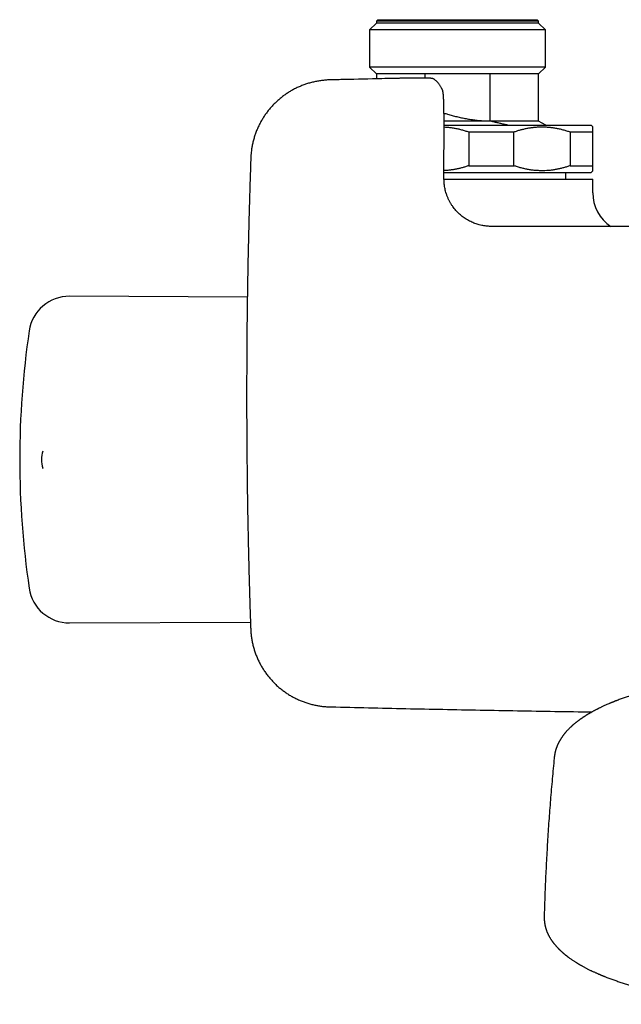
# Model space of a CAD drawing. Header units: millimetres. Extents: x 8 to 806, y 12 to 1720.
# Tile 4 of 128: x 287 to 376, y 714 to 860. Entities that reach past the tile are written whole.
import ezdxf

# ---------------------------------------------------------------- set-up
doc = ezdxf.new("R2010")
doc.units = ezdxf.units.MM

msp = doc.modelspace()

# ---------------------------------------------------------------- linework, layer by layer
at = {"color": 7, "linetype": 'Continuous', "lineweight": 30}
for p, q in [((339.7, 860.21), (339.5, 860.01)), ((339.5, 860.01), (339.5, 859.71)), ((363.5, 860.01), (339.5, 860.01)), ((339.7, 860.21), (363.3, 860.21)), ((363.5, 860.01), (363.3, 860.21)), ((363.5, 859.71), (363.5, 860.01)), ((339.5, 859.71), (338.5, 858.71)), ((338.5, 858.71), (338.5, 853.21)), ((364.5, 858.71), (338.5, 858.71)), ((363.5, 859.71), (339.5, 859.71)), ((364.5, 858.71), (363.5, 859.71)), ((364.5, 853.21), (364.5, 858.71)), ((338.5, 853.21), (339.5, 852.21)), ((364.5, 853.21), (338.5, 853.21)), ((363.5, 852.21), (364.5, 853.21)), ((332.63, 851.3), (332.62, 851.3)), ((339.5, 852.21), (339.5, 851.46)), ((346.7, 852.21), (339.5, 852.21)), ((356.3, 852.21), (346.7, 852.21)), ((346.7, 851.57), (346.7, 852.21)), ((363.5, 852.21), (356.3, 852.21)), ((356.3, 852.21), (356.3, 845.22)), ((363.5, 845.21), (363.5, 852.21)), ((349.22, 849.98), (349.21, 849.98)), ((349.23, 849.95), (349.22, 849.96)), ((349.32, 849.7), (349.31, 849.71)), ((349.32, 849.7), (349.32, 849.7)), ((349.5, 836.63), (349.51, 845.35)), ((356.3, 845.21), (349.51, 845.21)), ((349.51, 844.6), (371.25, 844.6)), ((356.3, 845.21), (356.3, 845.22)), ((363.5, 845.21), (356.3, 845.21)), ((364.56, 844.6), (363.5, 845.21)), ((371.5, 844.35), (371.25, 844.6)), ((353.16, 843.6), (359.84, 843.6)), ((353.16, 843.6), (353.16, 838.6)), ((359.84, 838.6), (359.84, 843.6)), ((368.16, 843.6), (371.5, 843.6)), ((368.16, 843.6), (368.16, 838.6)), ((371.5, 838.6), (371.5, 843.6)), ((320.93, 839.74), (320.93, 839.73)), ((353.16, 838.6), (359.84, 838.6)), ((368.16, 838.6), (371.5, 838.6)), ((349.5, 837.6), (371.25, 837.6)), ((349.5, 836.6), (371.5, 836.6)), ((367.5, 836.6), (367.5, 837.6)), ((371.25, 837.6), (371.5, 837.85)), ((371.5, 834.6), (371.5, 836.6)), ((320.42, 819.16), (294.11, 819.28)), ((294.11, 770.93), (320.87, 771.05)), ((320.91, 770.09), (320.91, 770.08)), ((332.6, 758.51), (332.61, 758.51))]:
    msp.add_line(p, q, dxfattribs=at)
for centre, radius, start, end in [((347.61, 850.72), 0.799, 54.0297, 62.3108), ((377.5, 834.6), 6, 180, 236.1252), ((294.09, 813.28), 6, 89.75, 171.5732), ((416.75, 795.1), 130, 171.5732, 188.4268), ((293.95, 795.1), 4, 161.4934, 198.5416), ((294.09, 776.93), 6, 188.4268, 270.25)]:
    msp.add_arc(centre, radius, start, end, dxfattribs=at)
for points, knots in [([(332.62, 851.3), (332.6, 851.3), (332.47, 851.3), (332.25, 851.29), (331.95, 851.27), (331.66, 851.24), (331.36, 851.2), (331.07, 851.16), (330.77, 851.11), (330.48, 851.05), (330.19, 850.99), (329.9, 850.92), (329.61, 850.84), (329.32, 850.75), (329.04, 850.66), (328.76, 850.56), (328.48, 850.45), (328.21, 850.34), (327.93, 850.22), (327.66, 850.09), (327.4, 849.96), (327.13, 849.82), (326.87, 849.67), (326.61, 849.52), (326.36, 849.36), (326.12, 849.19), (325.87, 849.02), (325.64, 848.84), (325.4, 848.66), (325.17, 848.47), (324.94, 848.27), (324.72, 848.07), (324.51, 847.86), (324.3, 847.65), (324.09, 847.43), (323.89, 847.21), (323.7, 846.99), (323.51, 846.76), (323.33, 846.52), (323.15, 846.28), (322.98, 846.04), (322.82, 845.79), (322.66, 845.53), (322.51, 845.28), (322.36, 845.01), (322.23, 844.75), (322.09, 844.48), (321.97, 844.21), (321.85, 843.94), (321.74, 843.67), (321.63, 843.39), (321.54, 843.1), (321.45, 842.82), (321.36, 842.53), (321.28, 842.24), (321.21, 841.95), (321.15, 841.66), (321.1, 841.37), (321.05, 841.08), (321.01, 840.78), (320.98, 840.48), (320.95, 840.19), (320.94, 839.94), (320.93, 839.79), (320.93, 839.74)], [0, 0, 0, 0, 0.003759, 0.020192, 0.036681, 0.053266, 0.069629, 0.086058, 0.102538, 0.119052, 0.135584, 0.152117, 0.168631, 0.185107, 0.201531, 0.217898, 0.234252, 0.250654, 0.267123, 0.28364, 0.300188, 0.316747, 0.333293, 0.349806, 0.366268, 0.382661, 0.398982, 0.415408, 0.431865, 0.448346, 0.464844, 0.481352, 0.497862, 0.514364, 0.530851, 0.547318, 0.563755, 0.580145, 0.596551, 0.612994, 0.629464, 0.645953, 0.66245, 0.678943, 0.695419, 0.711869, 0.728282, 0.744687, 0.761034, 0.777463, 0.793955, 0.810491, 0.827049, 0.843609, 0.860145, 0.876636, 0.893064, 0.909398, 0.925737, 0.94221, 0.958685, 0.975158, 0.991626, 1, 1, 1, 1]), ([(342.2, 851.52), (341.56, 851.51), (339.09, 851.45), (335.9, 851.38), (333.35, 851.32), (332.63, 851.3)], [0, 0, 0, 0, 0.199735, 0.773897, 1, 1, 1, 1]), ([(347.98, 851.43), (347.98, 851.43), (347.96, 851.44), (347.92, 851.46), (347.86, 851.48), (347.81, 851.5), (347.77, 851.51), (347.73, 851.52), (347.69, 851.52), (347.65, 851.53), (347.6, 851.53), (347.54, 851.54), (347.47, 851.54), (347.4, 851.55), (347.32, 851.55), (347.23, 851.56), (347.14, 851.56), (347.04, 851.56), (346.94, 851.56), (346.83, 851.57), (346.72, 851.57), (346.6, 851.57), (346.48, 851.57), (346.35, 851.57), (346.22, 851.57), (346.08, 851.57), (345.93, 851.57), (345.79, 851.57), (345.64, 851.57), (345.48, 851.57), (345.32, 851.57), (345.15, 851.57), (344.98, 851.56), (344.8, 851.56), (344.62, 851.56), (344.44, 851.56), (344.25, 851.56), (344.06, 851.55), (343.87, 851.55), (343.67, 851.55), (343.48, 851.54), (343.28, 851.54), (343.08, 851.54), (342.89, 851.53), (342.7, 851.53), (342.52, 851.53), (342.35, 851.52), (342.24, 851.52), (342.2, 851.52)], [0, 0, 0, 0, 0.002077, 0.014301, 0.026764, 0.038525, 0.050331, 0.061362, 0.072903, 0.087427, 0.106579, 0.135668, 0.16417, 0.190651, 0.215862, 0.2425, 0.268302, 0.293593, 0.318551, 0.343269, 0.367805, 0.39219, 0.416447, 0.440589, 0.464625, 0.488562, 0.512372, 0.535684, 0.559041, 0.582489, 0.606047, 0.62973, 0.653552, 0.677526, 0.701661, 0.72595, 0.750349, 0.774702, 0.798916, 0.823015, 0.847025, 0.870973, 0.894886, 0.91879, 0.939721, 0.962199, 0.983901, 1, 1, 1, 1]), ([(349.21, 849.98), (349.21, 849.99), (349.17, 850.05), (349.1, 850.17), (349, 850.34), (348.89, 850.5), (348.79, 850.65), (348.68, 850.78), (348.58, 850.91), (348.48, 851.02), (348.37, 851.12), (348.27, 851.22), (348.17, 851.3), (348.11, 851.35), (348.08, 851.37)], [0, 0, 0, 0, 0.010193, 0.110349, 0.211577, 0.313229, 0.41394, 0.512324, 0.595252, 0.682793, 0.770211, 0.857258, 0.943596, 1, 1, 1, 1]), ([(349.31, 849.72), (349.31, 849.73), (349.31, 849.74), (349.3, 849.77), (349.29, 849.81), (349.28, 849.85), (349.26, 849.88), (349.25, 849.9), (349.25, 849.91)], [0, 0, 0, 0, 0.065895, 0.318238, 0.533754, 0.722209, 0.892992, 1, 1, 1, 1]), ([(349.51, 845.35), (349.51, 845.43), (349.51, 845.58), (349.51, 845.79), (349.51, 845.99), (349.51, 846.17), (349.5, 846.34), (349.5, 846.49), (349.5, 846.65), (349.5, 846.81), (349.5, 846.96), (349.49, 847.09), (349.49, 847.2), (349.49, 847.3), (349.49, 847.38), (349.49, 847.47), (349.48, 847.54), (349.48, 847.62), (349.48, 847.7), (349.48, 847.79), (349.47, 847.9), (349.47, 848.01), (349.47, 848.12), (349.46, 848.21), (349.46, 848.3), (349.46, 848.38), (349.45, 848.45), (349.45, 848.51), (349.45, 848.55), (349.44, 848.6), (349.44, 848.65), (349.44, 848.71), (349.43, 848.76), (349.43, 848.82), (349.43, 848.86), (349.42, 848.91), (349.42, 848.99), (349.41, 849.09), (349.4, 849.19), (349.39, 849.26), (349.38, 849.32), (349.37, 849.39), (349.36, 849.48), (349.34, 849.59), (349.32, 849.66), (349.32, 849.7)], [0, 0, 0, 0, 0.042888, 0.08226, 0.118514, 0.151988, 0.182959, 0.211645, 0.238214, 0.272074, 0.302218, 0.328731, 0.35161, 0.370804, 0.389808, 0.407773, 0.424679, 0.440512, 0.458088, 0.479213, 0.504377, 0.532605, 0.559368, 0.583193, 0.605737, 0.627186, 0.646407, 0.662922, 0.677018, 0.688483, 0.703149, 0.721208, 0.740125, 0.75647, 0.770052, 0.782233, 0.812612, 0.845297, 0.880457, 0.894758, 0.908705, 0.925419, 0.946912, 0.973453, 1, 1, 1, 1]), ([(349.5, 846.39), (349.68, 846.34), (350.08, 846.21), (350.71, 846.04), (351.39, 845.86), (352.08, 845.7), (352.77, 845.57), (353.47, 845.45), (354.17, 845.35), (354.87, 845.28), (355.58, 845.23), (356.06, 845.22), (356.3, 845.22)], [0, 0, 0, 0, 0.079629, 0.181763, 0.283887, 0.385981, 0.48781, 0.58966, 0.691482, 0.794312, 0.897174, 1, 1, 1, 1]), ([(349.51, 844.34), (349.64, 844.33), (349.95, 844.32), (350.45, 844.26), (350.99, 844.18), (351.54, 844.07), (352.08, 843.94), (352.62, 843.79), (352.98, 843.66), (353.16, 843.6)], [0, 0, 0, 0, 0.107436, 0.253763, 0.399969, 0.549913, 0.699962, 0.850029, 1, 1, 1, 1]), ([(358.95, 844.6), (358.93, 844.61), (358.77, 844.64), (358.43, 844.72), (357.92, 844.83), (357.38, 844.96), (356.84, 845.08), (356.48, 845.17), (356.3, 845.21)], [0, 0, 0, 0, 0.015096, 0.189584, 0.391015, 0.593383, 0.796219, 1, 1, 1, 1]), ([(359.84, 843.6), (360, 843.66), (360.32, 843.77), (360.81, 843.91), (361.3, 844.04), (361.79, 844.14), (362.29, 844.23), (362.8, 844.29), (363.31, 844.34), (363.83, 844.36), (364.36, 844.35), (364.91, 844.32), (365.45, 844.27), (365.99, 844.18), (366.54, 844.07), (367.08, 843.94), (367.62, 843.79), (367.98, 843.66), (368.16, 843.6)], [0, 0, 0, 0, 0.059242, 0.118515, 0.177782, 0.237017, 0.297413, 0.357852, 0.418287, 0.478678, 0.54299, 0.607357, 0.671727, 0.736043, 0.802005, 0.868012, 0.934027, 1, 1, 1, 1]), ([(371.5, 843.6), (371.5, 843.66), (371.5, 843.79), (371.5, 843.93), (371.5, 844.06), (371.5, 844.16), (371.5, 844.24), (371.5, 844.3), (371.5, 844.34), (371.5, 844.36), (371.5, 844.35), (371.5, 844.35)], [0, 0, 0, 0, 0.131495, 0.263144, 0.37893, 0.494714, 0.611053, 0.72739, 0.845599, 0.963807, 1, 1, 1, 1]), ([(320.93, 839.73), (320.91, 839.3), (320.87, 837.97), (320.79, 835.73), (320.71, 833.01), (320.64, 830.29), (320.57, 827.57), (320.51, 824.84), (320.46, 822.12), (320.42, 819.4), (320.38, 816.67), (320.35, 813.95), (320.33, 811.23), (320.32, 808.5), (320.31, 805.78), (320.31, 803.06), (320.32, 800.33), (320.33, 797.61), (320.36, 794.89), (320.39, 792.16), (320.42, 789.44), (320.47, 786.72), (320.52, 784), (320.58, 781.27), (320.65, 778.55), (320.72, 775.83), (320.81, 773.11), (320.87, 771.19), (320.9, 770.19), (320.91, 770.09)], [0, 0, 0, 0, 0.018319, 0.057374, 0.096453, 0.13555, 0.174656, 0.213759, 0.252859, 0.29196, 0.331062, 0.370164, 0.409266, 0.448368, 0.487469, 0.526571, 0.565671, 0.604771, 0.643872, 0.682973, 0.722074, 0.761174, 0.800274, 0.839375, 0.878476, 0.917578, 0.956681, 0.995705, 1, 1, 1, 1]), ([(353.16, 838.6), (353, 838.55), (352.68, 838.44), (352.19, 838.3), (351.7, 838.17), (351.21, 838.07), (350.71, 837.98), (350.2, 837.92), (349.8, 837.88), (349.57, 837.87), (349.5, 837.87)], [0, 0, 0, 0, 0.134523, 0.269114, 0.403692, 0.538198, 0.675338, 0.812578, 0.949809, 1, 1, 1, 1]), ([(368.16, 838.6), (368, 838.55), (367.68, 838.44), (367.19, 838.3), (366.7, 838.17), (366.21, 838.07), (365.71, 837.98), (365.2, 837.91), (364.69, 837.87), (364.17, 837.85), (363.64, 837.86), (363.09, 837.89), (362.55, 837.94), (362.01, 838.03), (361.46, 838.13), (360.92, 838.27), (360.38, 838.42), (360.02, 838.54), (359.84, 838.6)], [0, 0, 0, 0, 0.059242, 0.118515, 0.177782, 0.237017, 0.297413, 0.357852, 0.418287, 0.478678, 0.54299, 0.607357, 0.671727, 0.736043, 0.802005, 0.868012, 0.934027, 1, 1, 1, 1]), ([(371.5, 837.86), (371.5, 837.86), (371.5, 837.85), (371.5, 837.87), (371.5, 837.91), (371.5, 837.96), (371.5, 838.05), (371.5, 838.15), (371.5, 838.27), (371.5, 838.42), (371.5, 838.54), (371.5, 838.6)], [0, 0, 0, 0, 0.0297452, 0.1460849, 0.2624253, 0.3807251, 0.4990263, 0.6179401, 0.7368559, 0.8683484, 1, 1, 1, 1]), ([(356.51, 829.62), (356.41, 829.62), (356.21, 829.62), (355.9, 829.64), (355.58, 829.68), (355.24, 829.73), (354.9, 829.8), (354.56, 829.89), (354.24, 829.99), (353.92, 830.11), (353.61, 830.25), (353.29, 830.4), (352.96, 830.58), (352.64, 830.78), (352.34, 830.99), (352.05, 831.21), (351.79, 831.45), (351.52, 831.7), (351.27, 831.97), (351.02, 832.26), (350.79, 832.57), (350.57, 832.9), (350.36, 833.25), (350.18, 833.62), (350.01, 834), (349.86, 834.41), (349.74, 834.8), (349.65, 835.17), (349.59, 835.52), (349.54, 835.88), (349.51, 836.25), (349.5, 836.5), (349.5, 836.63)], [0, 0, 0, 0, 0.027063, 0.055293, 0.084705, 0.115319, 0.147166, 0.180288, 0.209732, 0.240189, 0.271653, 0.303998, 0.337235, 0.371394, 0.406508, 0.438051, 0.470389, 0.503559, 0.537442, 0.572006, 0.607348, 0.643476, 0.679972, 0.717135, 0.755427, 0.794507, 0.834149, 0.866415, 0.899139, 0.932106, 0.965609, 1, 1, 1, 1]), ([(414.74, 829.63), (414.44, 829.63), (413.81, 829.63), (412.87, 829.63), (411.88, 829.63), (410.87, 829.63), (409.84, 829.63), (408.77, 829.63), (407.71, 829.63), (406.66, 829.63), (405.61, 829.63), (404.54, 829.63), (403.44, 829.63), (402.32, 829.63), (401.18, 829.63), (400.02, 829.63), (398.83, 829.63), (397.62, 829.63), (396.39, 829.63), (395.13, 829.63), (393.78, 829.63), (392.31, 829.63), (390.74, 829.63), (389.14, 829.63), (387.59, 829.63), (386.1, 829.63), (384.67, 829.62), (383.21, 829.62), (381.73, 829.62), (380.23, 829.62), (378.61, 829.62), (376.87, 829.62), (375.01, 829.62), (373.11, 829.62), (371.26, 829.62), (369.44, 829.62), (367.67, 829.62), (365.87, 829.62), (364.05, 829.62), (362.2, 829.62), (360.33, 829.62), (358.43, 829.62), (357.15, 829.62), (356.51, 829.62)], [0, 0, 0, 0, 0.015659, 0.032052, 0.048918, 0.066255, 0.084065, 0.102346, 0.1211, 0.138706, 0.156708, 0.175107, 0.193903, 0.213096, 0.232685, 0.252671, 0.273053, 0.293833, 0.315009, 0.336581, 0.358551, 0.384952, 0.411905, 0.439409, 0.467464, 0.4917, 0.516333, 0.541363, 0.56679, 0.592613, 0.618833, 0.650245, 0.682207, 0.714721, 0.747787, 0.777775, 0.808203, 0.83907, 0.870377, 0.902123, 0.934309, 0.966935, 1, 1, 1, 1]), ([(290.16, 793.81), (290.16, 793.82), (290.16, 793.82), (290.16, 793.83), (290.16, 793.83)], [0, 0, 0, 0, 0.658408, 1, 1, 1, 1]), ([(320.91, 770.08), (320.91, 770.06), (320.91, 769.93), (320.92, 769.71), (320.95, 769.41), (320.98, 769.11), (321.02, 768.82), (321.06, 768.53), (321.12, 768.23), (321.18, 767.94), (321.24, 767.65), (321.32, 767.36), (321.4, 767.07), (321.49, 766.78), (321.58, 766.5), (321.69, 766.22), (321.8, 765.95), (321.91, 765.67), (322.04, 765.4), (322.17, 765.13), (322.3, 764.87), (322.45, 764.61), (322.6, 764.35), (322.76, 764.09), (322.92, 763.84), (323.09, 763.6), (323.26, 763.36), (323.44, 763.12), (323.63, 762.89), (323.82, 762.66), (324.02, 762.43), (324.22, 762.22), (324.43, 762), (324.64, 761.79), (324.86, 761.59), (325.09, 761.39), (325.31, 761.2), (325.55, 761.02), (325.79, 760.84), (326.03, 760.67), (326.27, 760.5), (326.52, 760.34), (326.78, 760.18), (327.04, 760.03), (327.3, 759.89), (327.57, 759.75), (327.83, 759.62), (328.11, 759.5), (328.38, 759.39), (328.66, 759.28), (328.94, 759.18), (329.22, 759.08), (329.51, 758.99), (329.8, 758.91), (330.09, 758.84), (330.38, 758.77), (330.67, 758.71), (330.96, 758.66), (331.25, 758.62), (331.55, 758.58), (331.85, 758.55), (332.14, 758.53), (332.39, 758.51), (332.55, 758.51), (332.6, 758.51)], [0, 0, 0, 0, 0.003958, 0.020385, 0.036867, 0.053446, 0.069803, 0.086225, 0.102698, 0.119205, 0.135732, 0.152258, 0.168765, 0.185235, 0.201652, 0.218012, 0.23436, 0.250755, 0.267217, 0.283729, 0.30027, 0.316822, 0.333362, 0.349868, 0.366324, 0.38271, 0.399024, 0.415443, 0.431894, 0.448369, 0.46486, 0.481362, 0.497865, 0.51436, 0.530841, 0.547301, 0.563732, 0.580115, 0.596514, 0.612951, 0.629415, 0.645897, 0.662387, 0.678873, 0.695343, 0.711787, 0.728193, 0.744592, 0.760932, 0.777355, 0.79384, 0.810369, 0.826921, 0.843474, 0.860003, 0.876488, 0.892909, 0.909236, 0.925569, 0.942036, 0.958504, 0.97497, 0.991432, 1, 1, 1, 1]), ([(384.88, 762.01), (384.84, 762.01), (384.76, 761.99), (384.62, 761.97), (384.46, 761.94), (384.27, 761.91), (384.07, 761.87), (383.84, 761.83), (383.6, 761.78), (383.34, 761.73), (383.07, 761.68), (382.78, 761.62), (382.45, 761.55), (382.11, 761.48), (381.75, 761.4), (381.41, 761.33), (381.09, 761.25), (380.78, 761.18), (380.49, 761.11), (380.22, 761.04), (379.95, 760.97), (379.69, 760.9), (379.43, 760.84), (379.2, 760.78), (379, 760.72), (378.82, 760.67), (378.68, 760.63), (378.56, 760.6), (378.45, 760.57), (378.37, 760.54), (378.31, 760.53), (378.25, 760.51), (378.18, 760.49), (378.09, 760.46), (377.99, 760.43), (377.88, 760.4), (377.76, 760.36), (377.62, 760.32), (377.41, 760.25), (377.12, 760.16), (376.78, 760.05), (376.46, 759.94), (376.15, 759.84), (375.86, 759.74), (375.56, 759.63), (375.32, 759.54), (375.13, 759.47), (375, 759.42), (374.89, 759.38), (374.81, 759.34), (374.75, 759.32), (374.71, 759.3), (374.67, 759.29), (374.63, 759.27), (374.58, 759.25), (374.51, 759.22), (374.43, 759.19), (374.33, 759.15), (374.23, 759.11), (374.11, 759.06), (373.94, 758.99), (373.73, 758.9), (373.48, 758.79), (373.26, 758.69), (373.05, 758.6), (372.86, 758.51), (372.69, 758.42), (372.54, 758.35), (372.43, 758.3), (372.33, 758.25), (372.24, 758.2), (372.15, 758.16), (372.04, 758.1), (371.91, 758.03), (371.78, 757.97), (371.65, 757.89), (371.51, 757.82), (371.36, 757.73), (371.23, 757.66), (371.13, 757.6), (371.05, 757.56), (370.98, 757.52), (370.91, 757.48), (370.86, 757.44), (370.82, 757.42), (370.78, 757.4), (370.74, 757.38), (370.69, 757.34), (370.62, 757.3), (370.54, 757.25), (370.45, 757.2), (370.36, 757.14), (370.26, 757.08), (370.18, 757.02), (370.09, 756.97), (370.01, 756.91), (369.93, 756.85), (369.86, 756.8), (369.79, 756.76), (369.73, 756.71), (369.66, 756.67), (369.6, 756.62), (369.52, 756.57), (369.43, 756.5), (369.34, 756.43), (369.24, 756.36), (369.14, 756.28), (369.04, 756.21), (368.94, 756.13), (368.85, 756.05), (368.76, 755.97), (368.68, 755.91), (368.61, 755.85), (368.55, 755.8), (368.5, 755.75), (368.43, 755.69), (368.37, 755.63), (368.28, 755.55), (368.18, 755.46), (368.07, 755.35), (367.96, 755.24), (367.84, 755.12), (367.74, 755.01), (367.64, 754.9), (367.55, 754.8), (367.47, 754.71), (367.4, 754.63), (367.34, 754.55), (367.27, 754.46), (367.2, 754.38), (367.15, 754.3), (367.09, 754.23), (367.04, 754.16), (366.98, 754.08), (366.93, 754), (366.88, 753.92), (366.83, 753.85), (366.79, 753.79), (366.76, 753.75), (366.74, 753.72), (366.73, 753.69), (366.71, 753.66), (366.69, 753.63), (366.67, 753.6), (366.65, 753.55), (366.62, 753.5), (366.58, 753.45), (366.55, 753.39), (366.52, 753.34), (366.49, 753.28), (366.46, 753.21), (366.42, 753.14), (366.39, 753.08), (366.36, 753.02), (366.34, 752.96), (366.31, 752.9), (366.29, 752.85), (366.26, 752.79), (366.24, 752.73), (366.22, 752.68), (366.2, 752.64), (366.18, 752.6), (366.17, 752.55), (366.15, 752.5), (366.12, 752.43), (366.1, 752.36), (366.07, 752.28), (366.05, 752.21), (366.03, 752.14), (366, 752.06), (365.98, 751.99), (365.97, 751.92), (365.95, 751.87), (365.94, 751.8), (365.92, 751.73), (365.91, 751.66), (365.89, 751.6), (365.88, 751.54), (365.88, 751.5), (365.87, 751.47), (365.86, 751.43), (365.86, 751.4), (365.85, 751.36), (365.84, 751.31), (365.84, 751.26), (365.83, 751.19), (365.82, 751.11), (365.81, 751.05), (365.81, 751.02)], [0, 0, 0, 0, 0.00349, 0.007727, 0.012713, 0.01845, 0.024937, 0.032177, 0.039692, 0.047876, 0.056729, 0.066251, 0.076443, 0.088503, 0.100328, 0.11168, 0.122559, 0.132966, 0.142901, 0.152363, 0.161352, 0.170858, 0.179771, 0.18809, 0.195816, 0.20147, 0.206693, 0.21125, 0.215121, 0.217722, 0.219884, 0.221767, 0.224388, 0.227926, 0.231347, 0.235334, 0.239887, 0.245006, 0.250393, 0.264082, 0.27708, 0.289387, 0.301001, 0.312467, 0.324312, 0.336536, 0.341924, 0.347257, 0.351798, 0.355423, 0.357629, 0.35927, 0.360493, 0.362145, 0.364409, 0.367259, 0.370694, 0.374715, 0.379322, 0.384491, 0.38973, 0.40115, 0.411895, 0.421964, 0.431356, 0.440064, 0.448073, 0.455382, 0.460383, 0.464617, 0.468522, 0.473023, 0.478411, 0.484486, 0.49125, 0.4977, 0.504725, 0.512324, 0.520497, 0.524354, 0.528327, 0.532391, 0.535958, 0.538786, 0.540874, 0.542275, 0.544471, 0.547376, 0.550989, 0.555311, 0.560341, 0.565783, 0.570955, 0.575776, 0.580246, 0.585527, 0.590215, 0.594334, 0.598207, 0.601939, 0.605542, 0.609425, 0.614241, 0.61963, 0.625556, 0.631619, 0.637707, 0.644191, 0.650701, 0.657209, 0.663202, 0.668498, 0.673098, 0.676902, 0.680938, 0.685354, 0.690149, 0.695288, 0.703382, 0.711999, 0.720897, 0.729774, 0.738512, 0.746849, 0.754038, 0.760652, 0.766636, 0.772568, 0.778793, 0.785347, 0.790076, 0.795193, 0.800698, 0.80669, 0.811845, 0.817395, 0.822682, 0.827073, 0.829704, 0.83186, 0.833612, 0.835504, 0.837652, 0.840056, 0.842717, 0.846743, 0.850623, 0.854196, 0.857485, 0.861714, 0.866513, 0.871075, 0.875099, 0.879064, 0.883174, 0.886467, 0.890152, 0.8942, 0.897945, 0.90111, 0.903697, 0.906489, 0.909376, 0.912546, 0.916516, 0.922031, 0.926497, 0.930384, 0.935236, 0.940192, 0.944762, 0.948277, 0.951434, 0.955108, 0.959511, 0.963768, 0.967644, 0.971152, 0.973135, 0.975022, 0.976975, 0.97901, 0.981235, 0.983636, 0.986712, 0.990465, 0.994894, 1, 1, 1, 1]), ([(332.61, 758.51), (332.68, 758.51), (334.6, 758.46), (338.34, 758.37), (343.85, 758.25), (349.35, 758.14), (354.86, 758.03), (360.37, 757.93), (365.88, 757.84), (369.56, 757.78), (371.4, 757.76), (371.4, 757.76)], [0, 0, 0, 0, 0.0059825, 0.1478137, 0.2897209, 0.431688, 0.5736989, 0.7157375, 0.8577874, 0.9998269, 1, 1, 1, 1]), ([(365.81, 751.03), (365.78, 750.74), (365.7, 749.94), (365.58, 748.61), (365.44, 747.06), (365.31, 745.5), (365.18, 743.95), (365.06, 742.39), (364.95, 740.84), (364.85, 739.28), (364.76, 737.72), (364.67, 736.16), (364.59, 734.6), (364.52, 733.04), (364.45, 731.48), (364.39, 729.92), (364.35, 728.6), (364.33, 727.8), (364.32, 727.52)], [0, 0, 0, 0, 0.036832, 0.103055, 0.16928, 0.235507, 0.301736, 0.367966, 0.434197, 0.500429, 0.566662, 0.632895, 0.699128, 0.765361, 0.831594, 0.897826, 0.964057, 1, 1, 1, 1]), ([(364.32, 727.52), (364.32, 727.48), (364.32, 727.41), (364.32, 727.33), (364.32, 727.26), (364.32, 727.19), (364.32, 727.14), (364.32, 727.09), (364.33, 727.04), (364.33, 726.98), (364.34, 726.91), (364.34, 726.84), (364.35, 726.78), (364.35, 726.72), (364.36, 726.67), (364.37, 726.61), (364.38, 726.54), (364.39, 726.47), (364.4, 726.39), (364.42, 726.29), (364.44, 726.19), (364.46, 726.07), (364.49, 725.95), (364.52, 725.85), (364.54, 725.77), (364.56, 725.7), (364.58, 725.65), (364.6, 725.59), (364.62, 725.53), (364.64, 725.46), (364.66, 725.4), (364.69, 725.32), (364.73, 725.23), (364.77, 725.13), (364.81, 725.04), (364.84, 724.96), (364.88, 724.89), (364.91, 724.81), (364.95, 724.73), (365, 724.65), (365.05, 724.55), (365.11, 724.43), (365.19, 724.31), (365.26, 724.19), (365.33, 724.08), (365.4, 723.98), (365.46, 723.89), (365.52, 723.8), (365.57, 723.73), (365.62, 723.67), (365.65, 723.62), (365.69, 723.56), (365.74, 723.51), (365.79, 723.44), (365.86, 723.36), (365.94, 723.26), (366.01, 723.18), (366.08, 723.1), (366.14, 723.03), (366.2, 722.97), (366.26, 722.9), (366.31, 722.85), (366.36, 722.8), (366.4, 722.76), (366.43, 722.73), (366.46, 722.7), (366.49, 722.67), (366.53, 722.63), (366.58, 722.58), (366.64, 722.52), (366.7, 722.46), (366.78, 722.39), (366.86, 722.31), (366.94, 722.24), (367.01, 722.18), (367.05, 722.14), (367.11, 722.09), (367.16, 722.05), (367.22, 722), (367.28, 721.95), (367.34, 721.9), (367.39, 721.85), (367.44, 721.82), (367.47, 721.79), (367.5, 721.77), (367.52, 721.75), (367.53, 721.74), (367.55, 721.73), (367.58, 721.7), (367.63, 721.66), (367.7, 721.61), (367.79, 721.54), (367.88, 721.47), (367.98, 721.4), (368.11, 721.3), (368.27, 721.2), (368.44, 721.08), (368.6, 720.97), (368.76, 720.87), (368.91, 720.77), (369.04, 720.69), (369.13, 720.63), (369.2, 720.59), (369.26, 720.55), (369.32, 720.51), (369.37, 720.48), (369.42, 720.45), (369.46, 720.43), (369.49, 720.42), (369.52, 720.4), (369.55, 720.38), (369.61, 720.34), (369.67, 720.31), (369.75, 720.26), (369.86, 720.2), (370.01, 720.12), (370.17, 720.03), (370.35, 719.93), (370.52, 719.84), (370.7, 719.75), (370.95, 719.62), (371.29, 719.46), (371.62, 719.3), (371.87, 719.19), (372.03, 719.12), (372.18, 719.05), (372.31, 718.99), (372.43, 718.94), (372.53, 718.9), (372.62, 718.86), (372.68, 718.83), (372.73, 718.81), (372.76, 718.8), (372.78, 718.79), (372.81, 718.78), (372.84, 718.77), (372.89, 718.75), (372.95, 718.72), (373.03, 718.69), (373.11, 718.66), (373.19, 718.62), (373.32, 718.57), (373.5, 718.5), (373.74, 718.41), (374.01, 718.31), (374.31, 718.2), (374.71, 718.05), (375.22, 717.88), (375.83, 717.67), (376.36, 717.51), (376.79, 717.38), (377.1, 717.29), (377.39, 717.2), (377.68, 717.12), (377.92, 717.06), (378.12, 717), (378.28, 716.96), (378.43, 716.92), (378.58, 716.88), (378.72, 716.84), (378.86, 716.81), (378.98, 716.78), (379.09, 716.75), (379.17, 716.73), (379.23, 716.71), (379.28, 716.7), (379.32, 716.69), (379.36, 716.68), (379.41, 716.67), (379.47, 716.65), (379.56, 716.63), (379.67, 716.61), (379.81, 716.57), (379.97, 716.54), (380.14, 716.5), (380.37, 716.44), (380.67, 716.37), (381.07, 716.29), (381.51, 716.19), (382, 716.09), (382.5, 715.99), (382.99, 715.9), (383.49, 715.81), (384.01, 715.72), (384.54, 715.63), (385.07, 715.54), (385.72, 715.44), (386.5, 715.33), (387.41, 715.21), (388.31, 715.1), (389.21, 715), (390.01, 714.92), (390.7, 714.86), (391.27, 714.81), (391.84, 714.76), (392.39, 714.72), (392.92, 714.68), (393.47, 714.65), (394.03, 714.62), (394.6, 714.59), (395.14, 714.57), (395.65, 714.55), (396.09, 714.53), (396.47, 714.52), (396.79, 714.51), (397.13, 714.5), (397.49, 714.5), (397.87, 714.49), (398.3, 714.48), (398.78, 714.48), (399.32, 714.48), (399.89, 714.48), (400.48, 714.49), (401.09, 714.5), (401.72, 714.51), (402.43, 714.53), (403.22, 714.56), (404.1, 714.6), (404.98, 714.65), (405.76, 714.7), (406.44, 714.74), (407, 714.79), (407.57, 714.83), (408.13, 714.89), (408.67, 714.94), (409.19, 714.99), (409.68, 715.04), (410.14, 715.09), (410.55, 715.14), (410.94, 715.19), (411.3, 715.24), (411.64, 715.28), (411.96, 715.33), (412.27, 715.37), (412.56, 715.41), (412.85, 715.45), (413.16, 715.5), (413.49, 715.55), (413.84, 715.61), (414.21, 715.67), (414.6, 715.74), (415, 715.81), (415.42, 715.88), (415.85, 715.96), (416.3, 716.05), (416.71, 716.13), (417.08, 716.21), (417.39, 716.28), (417.67, 716.34), (417.92, 716.39), (418.15, 716.45), (418.36, 716.49), (418.54, 716.54), (418.7, 716.57), (418.82, 716.6), (418.93, 716.63), (419.02, 716.65), (419.1, 716.67), (419.17, 716.69), (419.24, 716.7), (419.31, 716.72), (419.4, 716.74), (419.51, 716.77), (419.63, 716.8), (419.77, 716.84), (419.93, 716.88), (420.11, 716.93), (420.3, 716.98), (420.51, 717.03), (420.74, 717.1), (420.96, 717.16), (421.19, 717.22), (421.4, 717.28), (421.61, 717.35), (421.87, 717.42), (422.16, 717.51), (422.49, 717.61), (422.8, 717.71), (423.09, 717.81), (423.36, 717.9), (423.63, 717.99), (423.91, 718.09), (424.22, 718.2), (424.54, 718.32), (424.8, 718.42), (425, 718.5), (425.12, 718.55), (425.24, 718.59), (425.34, 718.63), (425.43, 718.67), (425.51, 718.7), (425.57, 718.73), (425.63, 718.75), (425.68, 718.77), (425.75, 718.8), (425.82, 718.83), (425.92, 718.87), (426.03, 718.92), (426.16, 718.98), (426.3, 719.04), (426.51, 719.13), (426.79, 719.25), (427.12, 719.41), (427.46, 719.58), (427.77, 719.73), (428.05, 719.87), (428.28, 720), (428.49, 720.11), (428.66, 720.21), (428.79, 720.28), (428.89, 720.34), (428.97, 720.38), (429.04, 720.43), (429.1, 720.46), (429.15, 720.49), (429.2, 720.52), (429.26, 720.55), (429.33, 720.6), (429.41, 720.65), (429.49, 720.7), (429.61, 720.78), (429.76, 720.87), (429.93, 720.98), (430.08, 721.08), (430.21, 721.17), (430.33, 721.26), (430.45, 721.34), (430.56, 721.42), (430.66, 721.5), (430.76, 721.57), (430.85, 721.64), (430.92, 721.7), (430.99, 721.75), (431.07, 721.81), (431.14, 721.87), (431.23, 721.94), (431.35, 722.04), (431.49, 722.17), (431.66, 722.32), (431.81, 722.46), (431.93, 722.58), (432.02, 722.67), (432.1, 722.75), (432.18, 722.83), (432.26, 722.91), (432.34, 723), (432.42, 723.09), (432.51, 723.19), (432.59, 723.29), (432.69, 723.4), (432.79, 723.53), (432.88, 723.65), (432.98, 723.78), (433.06, 723.9), (433.14, 724.01), (433.2, 724.1), (433.25, 724.18), (433.29, 724.25), (433.33, 724.33), (433.38, 724.41), (433.43, 724.5), (433.48, 724.59), (433.53, 724.67), (433.57, 724.75), (433.6, 724.82), (433.64, 724.9), (433.67, 724.98), (433.72, 725.07), (433.76, 725.17), (433.8, 725.27), (433.83, 725.36), (433.86, 725.43), (433.88, 725.48), (433.9, 725.54), (433.92, 725.6), (433.93, 725.66), (433.95, 725.71), (433.97, 725.76), (433.98, 725.8), (433.99, 725.84), (434, 725.89), (434.01, 725.94), (434.03, 726), (434.04, 726.05), (434.05, 726.1), (434.06, 726.14), (434.07, 726.18), (434.08, 726.22), (434.08, 726.25), (434.09, 726.28), (434.1, 726.33), (434.11, 726.38), (434.12, 726.43), (434.12, 726.48), (434.13, 726.52), (434.13, 726.55), (434.14, 726.58), (434.14, 726.62), (434.15, 726.67), (434.16, 726.72), (434.16, 726.77), (434.17, 726.82), (434.17, 726.86), (434.17, 726.89), (434.18, 726.93), (434.18, 726.97), (434.18, 727), (434.18, 727.05), (434.19, 727.1), (434.19, 727.14), (434.19, 727.18), (434.19, 727.22), (434.19, 727.25), (434.19, 727.28), (434.19, 727.32), (434.19, 727.38), (434.19, 727.44), (434.19, 727.49), (434.19, 727.52)], [0, 0, 0, 0, 0.001671, 0.003269, 0.004777, 0.006074, 0.007146, 0.008086, 0.008978, 0.010015, 0.011345, 0.012896, 0.014191, 0.015188, 0.016232, 0.017513, 0.018839, 0.020094, 0.022051, 0.023681, 0.026143, 0.028915, 0.031091, 0.033361, 0.035512, 0.0365, 0.037608, 0.038906, 0.040392, 0.04191, 0.043371, 0.044775, 0.047201, 0.049446, 0.051534, 0.053269, 0.054909, 0.056656, 0.05855, 0.06057, 0.062669, 0.06565, 0.068668, 0.071599, 0.074463, 0.076694, 0.07891, 0.081037, 0.082941, 0.084301, 0.085528, 0.086821, 0.088243, 0.089795, 0.09202, 0.094404, 0.096925, 0.0986, 0.10033, 0.102115, 0.103793, 0.105255, 0.106501, 0.107476, 0.108266, 0.109037, 0.109864, 0.110745, 0.112158, 0.113693, 0.115349, 0.117157, 0.119245, 0.121625, 0.122729, 0.123887, 0.125098, 0.126363, 0.127681, 0.129052, 0.130476, 0.131791, 0.132748, 0.133491, 0.134022, 0.134359, 0.134707, 0.135119, 0.135597, 0.136801, 0.138288, 0.140057, 0.142108, 0.144308, 0.146435, 0.150043, 0.153407, 0.156528, 0.159412, 0.162276, 0.165222, 0.166352, 0.167494, 0.168647, 0.16978, 0.170762, 0.171567, 0.172215, 0.172704, 0.173084, 0.173787, 0.174713, 0.175863, 0.177237, 0.178833, 0.181577, 0.184411, 0.187259, 0.190123, 0.193002, 0.195896, 0.202135, 0.208443, 0.21094, 0.213351, 0.215529, 0.217474, 0.219184, 0.22066, 0.221902, 0.22291, 0.223425, 0.223846, 0.224175, 0.224478, 0.22494, 0.225618, 0.226488, 0.227548, 0.228689, 0.229857, 0.231053, 0.233979, 0.237056, 0.240917, 0.244932, 0.248994, 0.256591, 0.264344, 0.272251, 0.276033, 0.279731, 0.283254, 0.286601, 0.289772, 0.291664, 0.293489, 0.295244, 0.296931, 0.298549, 0.300099, 0.301577, 0.302864, 0.303693, 0.304363, 0.304874, 0.305262, 0.305727, 0.3063, 0.30698, 0.307767, 0.309101, 0.310661, 0.312444, 0.314331, 0.316255, 0.320144, 0.324179, 0.329171, 0.334368, 0.339771, 0.344769, 0.349931, 0.355256, 0.360653, 0.366011, 0.371329, 0.380333, 0.389221, 0.397992, 0.406648, 0.415188, 0.420717, 0.426194, 0.431529, 0.436685, 0.441663, 0.446461, 0.451984, 0.457249, 0.462257, 0.467008, 0.471501, 0.474355, 0.477346, 0.480496, 0.483802, 0.487267, 0.490888, 0.495597, 0.500548, 0.505741, 0.511175, 0.516845, 0.522608, 0.528411, 0.536453, 0.544569, 0.552759, 0.561024, 0.566322, 0.57165, 0.577008, 0.582362, 0.587527, 0.592476, 0.59721, 0.601729, 0.605603, 0.609303, 0.61283, 0.616183, 0.619362, 0.622367, 0.625217, 0.628017, 0.631066, 0.634365, 0.637914, 0.641713, 0.645761, 0.649806, 0.654074, 0.658565, 0.663277, 0.668212, 0.671733, 0.675007, 0.678032, 0.680808, 0.683334, 0.68561, 0.687637, 0.689275, 0.690704, 0.691922, 0.692931, 0.693735, 0.694504, 0.695199, 0.695997, 0.697002, 0.698215, 0.699635, 0.701233, 0.70303, 0.705028, 0.707227, 0.709676, 0.712331, 0.715014, 0.717637, 0.720201, 0.722705, 0.725149, 0.729364, 0.733388, 0.737222, 0.740864, 0.744315, 0.747661, 0.751091, 0.755274, 0.759586, 0.764025, 0.765805, 0.767544, 0.769118, 0.770524, 0.771761, 0.77283, 0.77373, 0.774462, 0.775198, 0.776104, 0.777179, 0.778423, 0.780105, 0.782023, 0.784112, 0.786236, 0.791168, 0.796249, 0.801478, 0.806852, 0.810951, 0.81478, 0.818337, 0.821624, 0.823376, 0.825023, 0.826485, 0.827752, 0.828824, 0.829485, 0.830341, 0.831393, 0.83264, 0.834083, 0.83572, 0.837428, 0.840806, 0.84394, 0.84683, 0.849476, 0.851878, 0.854035, 0.856394, 0.858587, 0.860612, 0.86247, 0.864191, 0.865616, 0.86715, 0.868864, 0.870789, 0.872925, 0.876886, 0.881018, 0.885322, 0.887863, 0.890216, 0.892375, 0.89434, 0.896455, 0.898654, 0.901029, 0.903569, 0.906195, 0.908894, 0.912213, 0.915431, 0.918497, 0.921478, 0.924501, 0.926475, 0.928315, 0.930007, 0.931714, 0.933661, 0.935849, 0.938005, 0.940046, 0.941915, 0.943612, 0.945213, 0.946947, 0.949183, 0.951556, 0.953856, 0.956068, 0.9573, 0.958554, 0.959839, 0.961155, 0.9625, 0.963749, 0.964804, 0.965498, 0.966281, 0.96733, 0.968606, 0.969833, 0.970956, 0.971977, 0.972894, 0.97372, 0.97446, 0.975112, 0.975771, 0.976626, 0.977695, 0.978897, 0.979944, 0.980652, 0.981245, 0.981873, 0.982639, 0.983542, 0.984783, 0.985853, 0.986749, 0.987487, 0.988194, 0.988872, 0.989586, 0.990296, 0.991144, 0.992129, 0.993116, 0.993855, 0.99446, 0.994943, 0.995542, 0.996348, 0.997359, 0.998576, 1, 1, 1, 1])]:
    msp.add_open_spline(points, degree=3, knots=knots, dxfattribs=at)

doc.saveas('drawing.dxf')
